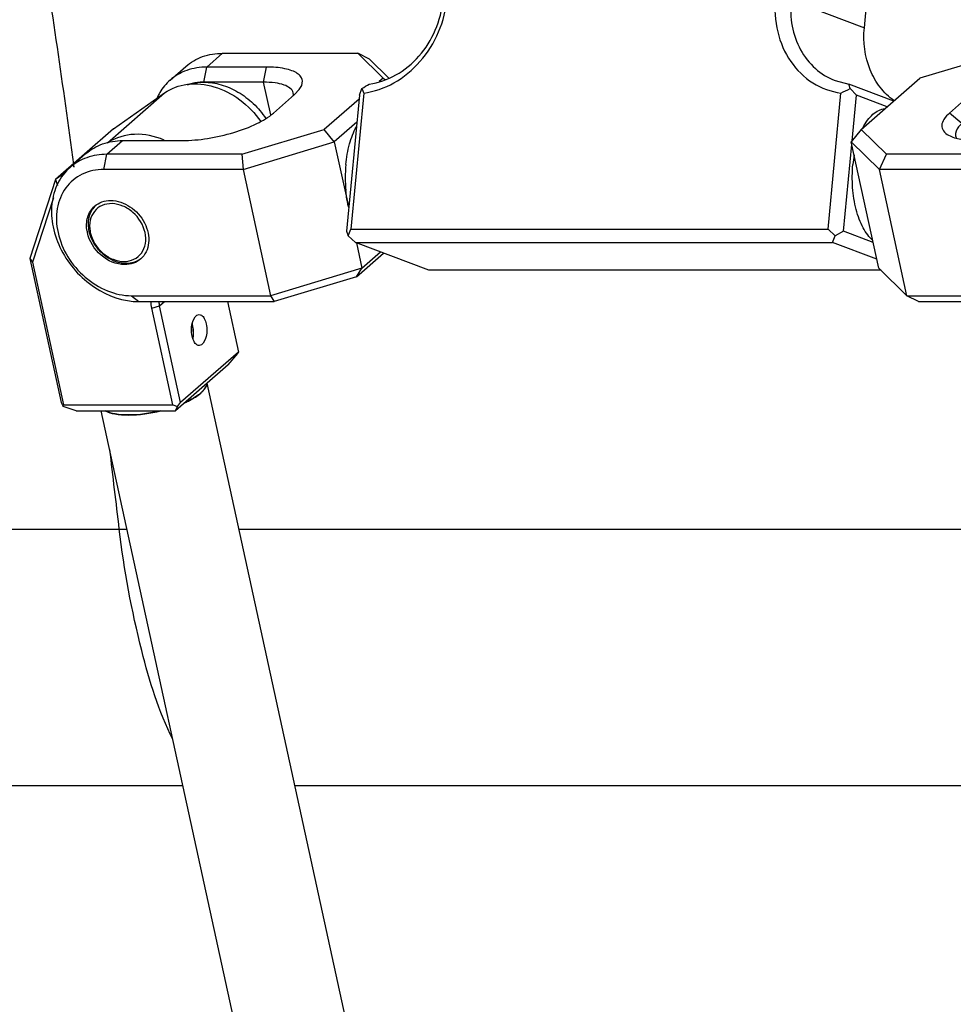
# Model space of a CAD drawing. Header units: millimetres. Extents: x 0 to 12710, y 0 to 5940.
# Tile 158 of 241: x 3306 to 3388, y 1587 to 1673. Entities that reach past the tile are written whole.
import ezdxf

# ---------------------------------------------------------------- set-up
doc = ezdxf.new("R2010")
doc.units = ezdxf.units.MM
doc.header["$LTSCALE"] = 231.275
for name, color, linetype in [('2ND_ARM_V2_PITCH_ABL478', 7, 'CONTINUOUS'), ('_0302_DELTA_BOTTOM_COVER-3T_PBL474', 7, 'CONTINUOUS'), ('A2200202_ABL480', 7, 'CONTINUOUS'), ('A2300201_ABL476', 7, 'CONTINUOUS'), ('M2200201_PBL481', 7, 'CONTINUOUS'), ('M2300101_PBL479', 7, 'CONTINUOUS'), ('M2300101_PBL503', 7, 'CONTINUOUS'), ('M2300201_PBL477', 7, 'CONTINUOUS'), ('M2300301_PBL516', 7, 'CONTINUOUS'), ('M2300602_PBL772', 7, 'CONTINUOUS'), ('WFM_0608_06_2_PBL773', 7, 'CONTINUOUS'), ('WFM_0608_06_2_PBL774', 7, 'CONTINUOUS'), ('WFM_0608_06_2_PBL791', 7, 'CONTINUOUS'), ('오른쪽_17_VBL450', 7, 'CONTINUOUS')]:
    doc.layers.add(name, color=color, linetype=linetype)

# ---------------------------------------------------------------- blocks, each defined once
blk = doc.blocks.new('_0302_DELTA_BOTTOM_COVER-3T_PBL474', base_point=(3335.724, 1665.411))
at = {"layer": '_0302_DELTA_BOTTOM_COVER-3T_PBL474', "color": 2}
for p, q in [((3311.07, 1660.325), (3311.042, 1660.542)), ((3311.096, 1660.315), (3311.067, 1660.532)), ((3279.897, 1628.77), (3315.701, 1628.77)), ((3325.455, 1628.77), (3408.365, 1628.77))]:
    blk.add_line(p, q, dxfattribs=at)
at = {"layer": '_0302_DELTA_BOTTOM_COVER-3T_PBL474', "color": 7}
for p, q in [((3320.58, 1606.411), (3305.476, 1606.411)), ((3409.592, 1606.411), (3330.334, 1606.411))]:
    blk.add_line(p, q, dxfattribs=at)
at = {"layer": '_0302_DELTA_BOTTOM_COVER-3T_PBL474', "color": 2}
blk.add_arc((895.194, 1346.378), 2436.254, 6.656252, 6.820293, dxfattribs=at)
blk.add_open_spline([(3311.067, 1660.532), (3310.146, 1667.358), (3309.173, 1674.177), (3308.073, 1680.976)], degree=3, dxfattribs=at)
blk.add_open_spline([(3319.694, 1610.457), (3318.457, 1612.892), (3316.611, 1618.998), (3315.442, 1625.207), (3315.026, 1628.77)], degree=3, knots=[0, 0, 0, 0, 0.432207, 1, 1, 1, 1], dxfattribs=at)
blk = doc.blocks.new('M2300201_PBL477', base_point=(3317.29, 1653.322))
at = {"layer": 'M2300201_PBL477', "color": 2}
for p, q in [((3314.003, 1662.434), (3318.967, 1666.767)), ((3318.531, 1648.212), (3318.966, 1648.592)), ((3317.869, 1648.012), (3318.531, 1648.212))]:
    blk.add_line(p, q, dxfattribs=at)
at = {"layer": 'M2300201_PBL477', "color": 7}
for p, q in [((3314.524, 1663.634), (3318.967, 1666.767)), ((3314.524, 1663.634), (3309.483, 1659.234)), ((3310.336, 1659.836), (3309.483, 1659.234)), ((3309.483, 1659.234), (3307.233, 1652.361)), ((3309.483, 1659.234), (3309.644, 1658.699)), ((3309.296, 1657.634), (3307.464, 1652.038)), ((3307.233, 1652.361), (3309.975, 1639.794)), ((3307.233, 1652.361), (3307.464, 1652.038)), ((3307.464, 1652.038), (3310.179, 1639.594)), ((3324.449, 1648.592), (3325.409, 1644.194)), ((3319.706, 1639.594), (3317.869, 1648.012)), ((3320.368, 1639.794), (3318.531, 1648.212)), ((3325.409, 1644.194), (3320.368, 1639.794)), ((3324.513, 1643.077), (3325.357, 1644.065)), ((3325.409, 1644.194), (3325.357, 1644.065)), ((3324.513, 1643.077), (3319.931, 1639.077)), ((3309.975, 1639.794), (3310.127, 1639.465)), ((3310.127, 1639.465), (3310.179, 1639.594)), ((3311.271, 1639.077), (3310.127, 1639.465)), ((3310.179, 1639.594), (3319.706, 1639.594)), ((3319.706, 1639.594), (3320.087, 1639.465)), ((3319.931, 1639.077), (3320.087, 1639.465)), ((3320.087, 1639.465), (3320.368, 1639.794)), ((3311.271, 1639.077), (3319.931, 1639.077))]:
    blk.add_line(p, q, dxfattribs=at)
for centre, radius, start, end in [((3320.946, 1648.742), 2.473, 183.40565, 192.37141), ((3317.405, 1645.787), 4.089, 12.30737, 12.95163), ((3319.122, 1645.776), 2.377, 354.69177, 357.99582)]:
    blk.add_arc(centre, radius, start, end, dxfattribs=at)
for points, knots in [([(3318.967, 1666.767), (3319.548, 1667.176), (3321.009, 1667.708), (3323.383, 1667.44), (3325.632, 1666.271), (3326.847, 1665.011), (3327.346, 1664.293)], [0, 0, 0, 0, 0.22213, 0.46381, 0.726683, 1, 1, 1, 1]), ([(3318.924, 1662.669), (3318.118, 1663.007), (3316.433, 1663.377), (3314.742, 1662.895), (3314.076, 1662.467)], [0, 0, 0, 0, 0.524486, 1, 1, 1, 1]), ([(3321.37, 1645.578), (3321.323, 1645.792), (3321.296, 1646.235), (3321.38, 1646.898), (3321.711, 1647.468), (3321.988, 1647.468)], [0, 0, 0, 0, 0.308917, 0.608143, 1, 1, 1, 1]), ([(3321.988, 1647.468), (3322.055, 1647.468), (3322.25, 1647.404), (3322.479, 1647.102), (3322.571, 1646.821), (3322.607, 1646.658)], [0, 0, 0, 0, 0.185668, 0.537051, 1, 1, 1, 1]), ([(3322.607, 1646.658), (3322.653, 1646.445), (3322.681, 1646.002), (3322.596, 1645.339), (3322.265, 1644.768), (3321.988, 1644.768)], [0, 0, 0, 0, 0.308917, 0.608143, 1, 1, 1, 1]), ([(3321.988, 1644.768), (3321.921, 1644.768), (3321.727, 1644.833), (3321.498, 1645.134), (3321.405, 1645.415), (3321.37, 1645.578)], [0, 0, 0, 0, 0.185668, 0.537051, 1, 1, 1, 1])]:
    blk.add_open_spline(points, degree=3, knots=knots, dxfattribs=at)
for points in [[(3317.869, 1648.012), (3317.827, 1648.203), (3317.803, 1648.399), (3317.801, 1648.595)], [(3321.498, 1645.693), (3321.509, 1646.016), (3321.469, 1646.342), (3321.4, 1646.658)], [(3321.456, 1645.34), (3321.472, 1645.411), (3321.482, 1645.483), (3321.489, 1645.556)]]:
    blk.add_open_spline(points, degree=3, dxfattribs=at)
blk = doc.blocks.new('M2300301_PBL516', base_point=(3354.553, 1476.004))
at = {"layer": 'M2300301_PBL516', "color": 7}
for p, q in [((3394.448, 1312.606), (3322.682, 1641.478)), ((3385.137, 1310.574), (3313.451, 1639.077))]:
    blk.add_line(p, q, dxfattribs=at)
for centre, radius, start, end in [((3316.993, 1645.709), 4.464, 10.70988, 11.77161), ((3319.726, 1645.7), 1.724, 350.49991, 351.16155), ((3321.062, 1641.987), 1.71, 321.15227, 322.98589), ((3321.044, 1642.013), 1.75, 320.7628, 322.54189)]:
    blk.add_arc(centre, radius, start, end, dxfattribs=at)
for points, knots in [([(3321.379, 1646.538), (3321.419, 1646.328), (3321.454, 1646.045), (3321.456, 1645.762), (3321.453, 1645.693)], [0, 0, 0, 0, 0.755599, 1, 1, 1, 1]), ([(3322.394, 1640.915), (3322.374, 1640.89), (3322.285, 1640.785), (3322.185, 1640.689), (3322.106, 1640.619)], [0, 0, 0, 0, 0.233242, 1, 1, 1, 1]), ([(3322.119, 1640.619), (3322.146, 1640.643), (3322.245, 1640.733), (3322.338, 1640.83), (3322.4, 1640.906)], [0, 0, 0, 0, 0.266427, 1, 1, 1, 1]), ([(3322.642, 1641.434), (3322.637, 1641.395), (3322.601, 1641.223), (3322.51, 1641.066), (3322.428, 1640.958)], [0, 0, 0, 0, 0.223259, 1, 1, 1, 1]), ([(3322.434, 1640.949), (3322.466, 1640.99), (3322.572, 1641.142), (3322.646, 1641.322), (3322.658, 1641.454)], [0, 0, 0, 0, 0.284129, 1, 1, 1, 1]), ([(3320.745, 1639.784), (3320.883, 1639.847), (3321.365, 1640.082), (3321.829, 1640.366), (3322.119, 1640.619)], [0, 0, 0, 0, 0.282449, 1, 1, 1, 1]), ([(3322.106, 1640.619), (3322.021, 1640.545), (3321.609, 1640.224), (3321.146, 1639.975), (3320.775, 1639.804)], [0, 0, 0, 0, 0.216706, 1, 1, 1, 1]), ([(3313.799, 1639.077), (3314.058, 1638.936), (3314.733, 1638.755), (3316.372, 1638.655), (3317.723, 1638.852), (3318.652, 1639.077)], [0, 0, 0, 0, 0.179375, 0.417564, 1, 1, 1, 1]), ([(3318.613, 1639.073), (3317.699, 1638.854), (3316.369, 1638.663), (3314.754, 1638.76), (3314.087, 1638.937), (3313.829, 1639.073)], [0, 0, 0, 0, 0.581416, 0.819658, 1, 1, 1, 1])]:
    blk.add_open_spline(points, degree=3, knots=knots, dxfattribs=at)
blk.add_open_spline([(3321.453, 1645.693), (3321.45, 1645.607), (3321.443, 1645.52), (3321.43, 1645.435)], degree=3, dxfattribs=at)
blk = doc.blocks.new('WFM_0608_06_2_PBL791', base_point=(3324.373, 1666.128))
at = {"layer": 'WFM_0608_06_2_PBL791', "color": 7}
for points, knots in [([(3320.96, 1667.477), (3321.073, 1667.516), (3321.539, 1667.652), (3322.028, 1667.707), (3322.395, 1667.707)], [0, 0, 0, 0, 0.244926, 1, 1, 1, 1]), ([(3322.395, 1667.707), (3322.899, 1667.707), (3323.943, 1667.545), (3325.418, 1666.895), (3326.747, 1665.885), (3327.475, 1665.019), (3327.786, 1664.549)], [0, 0, 0, 0, 0.233517, 0.481327, 0.739097, 1, 1, 1, 1])]:
    blk.add_open_spline(points, degree=3, knots=knots, dxfattribs=at)
blk = doc.blocks.new('A2300201_ABL476', base_point=(3357.51, 1478.94))
at = {"layer": 'M2300201_PBL477'}
blk.add_blockref('M2300201_PBL477', (3317.29, 1653.322), dxfattribs=at)
at = {"layer": 'M2300301_PBL516'}
blk.add_blockref('M2300301_PBL516', (3354.553, 1476.004), dxfattribs=at)
at = {"layer": 'WFM_0608_06_2_PBL791'}
blk.add_blockref('WFM_0608_06_2_PBL791', (3324.373, 1666.128), dxfattribs=at)
blk = doc.blocks.new('M2300101_PBL479', base_point=(3323.809, 1659.408))
at = {"layer": 'M2300101_PBL479', "color": 2}
for p, q in [((3322.653, 1669.023), (3324.028, 1670.223)), ((3322.395, 1667.707), (3322.653, 1669.023)), ((3327.591, 1667.707), (3327.849, 1669.023)), ((3328.215, 1664.85), (3327.591, 1667.707)), ((3313.946, 1661.423), (3315.321, 1662.623)), ((3313.688, 1660.107), (3313.946, 1661.423)), ((3316.088, 1649.109), (3316.746, 1648.592))]:
    blk.add_line(p, q, dxfattribs=at)
at = {"layer": 'M2300101_PBL479', "color": 7}
for p, q in [((3324.028, 1670.223), (3335.794, 1670.223)), ((3338.001, 1668.058), (3335.794, 1670.223)), ((3336.811, 1669.707), (3335.794, 1670.223)), ((3338.494, 1668.056), (3336.811, 1669.707)), ((3319.45, 1667.881), (3320.825, 1669.081)), ((3327.849, 1669.023), (3322.653, 1669.023)), ((3327.591, 1667.707), (3322.395, 1667.707)), ((3338.001, 1668.058), (3337.666, 1667.764)), ((3338.001, 1668.058), (3338.226, 1667.923)), ((3328.463, 1665.023), (3330.296, 1666.623)), ((3330.296, 1666.623), (3330.711, 1667.062)), ((3335.914, 1666.236), (3332.882, 1663.589)), ((3335.723, 1664.222), (3333.758, 1662.507)), ((3325.712, 1661.423), (3332.882, 1663.589)), ((3333.758, 1662.507), (3332.882, 1663.589)), ((3315.321, 1662.623), (3320.517, 1662.623)), ((3325.812, 1660.107), (3333.758, 1662.507)), ((3333.758, 1662.507), (3335.014, 1656.754)), ((3310.743, 1660.281), (3312.118, 1661.481)), ((3325.712, 1661.423), (3313.946, 1661.423)), ((3325.712, 1661.423), (3325.812, 1660.107)), ((3325.812, 1660.107), (3313.688, 1660.107)), ((3325.812, 1660.107), (3328.212, 1649.109)), ((3335.677, 1653.712), (3336.158, 1651.509)), ((3336.158, 1651.509), (3337.771, 1652.917)), ((3335.682, 1650.758), (3338.039, 1652.815)), ((3336.158, 1651.509), (3328.212, 1649.109)), ((3335.682, 1650.758), (3336.158, 1651.509)), ((3335.682, 1650.758), (3328.512, 1648.592)), ((3316.088, 1649.109), (3328.212, 1649.109)), ((3316.746, 1648.592), (3328.512, 1648.592)), ((3328.212, 1649.109), (3328.512, 1648.592))]:
    blk.add_line(p, q, dxfattribs=at)
blk.add_arc((3315.292, 1655.272), 3.117, 190.23896, 192.31311, dxfattribs=at)
for points, knots in [([(3320.825, 1669.081), (3321.249, 1669.451), (3322.274, 1670.043), (3323.438, 1670.223), (3324.028, 1670.223)], [0, 0, 0, 0, 0.488218, 1, 1, 1, 1]), ([(3322.653, 1669.023), (3322.064, 1669.023), (3320.899, 1668.843), (3319.874, 1668.251), (3319.45, 1667.881)], [0, 0, 0, 0, 0.511782, 1, 1, 1, 1]), ([(3330.711, 1667.062), (3330.874, 1667.281), (3331.067, 1667.694), (3330.853, 1668.212), (3330.519, 1668.507), (3330.037, 1668.737), (3329.141, 1668.976), (3328.386, 1669.023), (3327.849, 1669.023)], [0, 0, 0, 0, 0.187018, 0.270122, 0.36656, 0.48628, 0.632607, 1, 1, 1, 1]), ([(3319.45, 1667.881), (3319.097, 1667.573), (3318.688, 1667.079), (3318.394, 1666.524), (3318.326, 1666.379)], [0, 0, 0, 0, 0.745879, 1, 1, 1, 1]), ([(3322.395, 1667.707), (3322.287, 1667.707), (3321.864, 1667.693), (3321.443, 1667.621), (3321.14, 1667.534)], [0, 0, 0, 0, 0.254994, 1, 1, 1, 1]), ([(3330.185, 1666.773), (3330.111, 1667.112), (3329.456, 1667.498), (3328.547, 1667.669), (3327.928, 1667.707), (3327.591, 1667.707)], [0, 0, 0, 0, 0.362994, 0.648563, 1, 1, 1, 1]), ([(3320.517, 1662.623), (3321.252, 1662.623), (3322.768, 1662.764), (3324.955, 1663.261), (3326.9, 1663.988), (3328.032, 1664.647), (3328.463, 1665.023)], [0, 0, 0, 0, 0.261829, 0.539641, 0.796447, 1, 1, 1, 1]), ([(3312.118, 1661.481), (3312.542, 1661.851), (3313.567, 1662.443), (3314.731, 1662.623), (3315.321, 1662.623)], [0, 0, 0, 0, 0.488218, 1, 1, 1, 1]), ([(3313.946, 1661.423), (3313.357, 1661.423), (3312.193, 1661.243), (3311.167, 1660.651), (3310.743, 1660.281)], [0, 0, 0, 0, 0.511782, 1, 1, 1, 1]), ([(3310.743, 1660.281), (3310.3, 1659.894), (3309.546, 1658.902), (3309.047, 1657.055), (3309.178, 1655.033), (3310.156, 1652.347), (3312.576, 1649.6), (3315.393, 1648.592), (3316.746, 1648.592)], [0, 0, 0, 0, 0.109234, 0.224153, 0.347689, 0.479207, 0.749022, 1, 1, 1, 1]), ([(3313.688, 1660.107), (3313.04, 1660.107), (3311.746, 1659.847), (3310.218, 1658.57), (3309.474, 1656.673), (3309.579, 1654.523), (3310.456, 1652.42), (3311.969, 1650.642), (3313.905, 1649.43), (3315.381, 1649.109), (3316.088, 1649.109)], [0, 0, 0, 0, 0.115288, 0.22555, 0.34009, 0.465018, 0.599797, 0.738704, 0.874103, 1, 1, 1, 1]), ([(3312.882, 1656.905), (3313.067, 1657.067), (3313.514, 1657.325), (3314.021, 1657.403), (3314.278, 1657.403)], [0, 0, 0, 0, 0.488289, 1, 1, 1, 1]), ([(3314.278, 1657.403), (3314.868, 1657.403), (3316.095, 1656.964), (3317.15, 1655.767), (3317.576, 1654.597), (3317.633, 1653.715), (3317.415, 1652.911), (3317.087, 1652.479), (3316.894, 1652.31)], [0, 0, 0, 0, 0.250982, 0.520796, 0.652314, 0.77585, 0.89077, 1, 1, 1, 1]), ([(3312.225, 1654.718), (3312.151, 1655.124), (3312.162, 1655.945), (3312.599, 1656.658), (3312.882, 1656.905)], [0, 0, 0, 0, 0.523098, 1, 1, 1, 1]), ([(3315.498, 1651.812), (3314.763, 1651.812), (3313.258, 1652.479), (3312.411, 1653.854), (3312.247, 1654.608)], [0, 0, 0, 0, 0.48773, 1, 1, 1, 1]), ([(3316.894, 1652.31), (3316.709, 1652.149), (3316.262, 1651.891), (3315.755, 1651.812), (3315.498, 1651.812)], [0, 0, 0, 0, 0.488289, 1, 1, 1, 1])]:
    blk.add_open_spline(points, degree=3, knots=knots, dxfattribs=at)
blk.add_open_spline([(3330.183, 1666.495), (3330.202, 1666.585), (3330.205, 1666.682), (3330.185, 1666.773)], degree=3, dxfattribs=at)
blk = doc.blocks.new('M2300101_PBL503', base_point=(3395.058, 1659.408))
at = {"layer": 'M2300101_PBL503', "color": 7}
for p, q in [((3391.937, 1670.223), (3384.767, 1668.058)), ((3391.937, 1670.223), (3403.702, 1670.223)), ((3402.328, 1669.023), (3397.131, 1669.023)), ((3379.647, 1663.589), (3384.767, 1668.058)), ((3402.069, 1667.707), (3396.873, 1667.707)), ((3389.186, 1666.623), (3387.353, 1665.023)), ((3390.252, 1665.707), (3388.419, 1664.107)), ((3390.536, 1664.658), (3390.481, 1664.656)), ((3379.647, 1663.589), (3378.792, 1662.507)), ((3379.647, 1663.589), (3381.855, 1661.423)), ((3381.192, 1651.509), (3378.792, 1662.507)), ((3378.792, 1662.507), (3381.238, 1660.107)), ((3389.799, 1662.623), (3394.995, 1662.623)), ((3381.238, 1660.107), (3381.855, 1661.423)), ((3393.621, 1661.423), (3381.855, 1661.423)), ((3383.638, 1649.109), (3381.238, 1660.107)), ((3393.362, 1660.107), (3381.238, 1660.107)), ((3383.638, 1649.109), (3381.192, 1651.509)), ((3400.999, 1650.934), (3399.624, 1649.734)), ((3384.655, 1648.592), (3383.638, 1649.109)), ((3383.638, 1649.109), (3395.762, 1649.109)), ((3384.655, 1648.592), (3396.421, 1648.592))]:
    blk.add_line(p, q, dxfattribs=at)
at = {"layer": 'M2300101_PBL503', "color": 2}
for p, q in [((3403.702, 1670.223), (3402.328, 1669.023)), ((3396.873, 1667.707), (3397.131, 1669.023)), ((3402.069, 1667.707), (3402.328, 1669.023)), ((3396.873, 1667.707), (3397.323, 1665.645)), ((3390.252, 1665.707), (3389.186, 1666.623)), ((3388.419, 1664.107), (3387.353, 1665.023)), ((3390.252, 1665.707), (3390.481, 1664.657)), ((3388.648, 1663.057), (3388.419, 1664.107)), ((3394.995, 1662.623), (3393.621, 1661.423)), ((3393.362, 1660.107), (3393.621, 1661.423)), ((3395.762, 1649.109), (3396.421, 1648.592))]:
    blk.add_line(p, q, dxfattribs=at)
at = {"layer": 'M2300101_PBL503', "color": 7}
for centre, radius, start, end in [((3393.87, 1655.371), 2.022, 110.36233, 115.22473), ((3394.967, 1655.272), 3.117, 190.23896, 192.31311)]:
    blk.add_arc(centre, radius, start, end, dxfattribs=at)
for points, knots in [([(3403.702, 1670.223), (3405.694, 1670.223), (3409.684, 1668.158), (3411.424, 1664.047), (3411.315, 1662.033)], [0, 0, 0, 0, 0.496863, 1, 1, 1, 1]), ([(3397.131, 1669.023), (3396.396, 1669.023), (3394.881, 1668.883), (3392.693, 1668.386), (3390.749, 1667.658), (3389.616, 1666.999), (3389.186, 1666.623)], [0, 0, 0, 0, 0.261829, 0.539641, 0.796447, 1, 1, 1, 1]), ([(3409.313, 1664.065), (3408.697, 1665.471), (3406.739, 1667.898), (3403.762, 1669.023), (3402.328, 1669.023)], [0, 0, 0, 0, 0.517073, 1, 1, 1, 1]), ([(3396.873, 1667.707), (3396.261, 1667.707), (3394.998, 1667.589), (3393.175, 1667.175), (3391.555, 1666.569), (3390.611, 1666.02), (3390.252, 1665.707)], [0, 0, 0, 0, 0.261829, 0.539641, 0.796447, 1, 1, 1, 1]), ([(3406.725, 1665.487), (3406.107, 1666.158), (3404.677, 1667.25), (3402.913, 1667.707), (3402.069, 1667.707)], [0, 0, 0, 0, 0.519317, 1, 1, 1, 1]), ([(3387.353, 1665.023), (3387.165, 1664.859), (3386.86, 1664.545), (3386.607, 1663.965), (3386.782, 1663.4), (3387.091, 1663.18), (3387.265, 1663.085)], [0, 0, 0, 0, 0.312947, 0.546989, 0.751349, 1, 1, 1, 1]), ([(3388.419, 1664.107), (3388.32, 1664.02), (3388.031, 1663.744), (3387.805, 1663.312), (3387.864, 1663.041)], [0, 0, 0, 0, 0.321261, 1, 1, 1, 1]), ([(3390.481, 1664.657), (3390.119, 1664.642), (3389.547, 1664.347), (3389.002, 1663.706), (3388.76, 1663.288), (3388.648, 1663.057)], [0, 0, 0, 0, 0.430247, 0.695564, 1, 1, 1, 1]), ([(3393.528, 1662.637), (3393.169, 1663.231), (3392.426, 1663.962), (3391.322, 1664.528), (3390.78, 1664.657), (3390.536, 1664.657)], [0, 0, 0, 0, 0.560166, 0.803167, 1, 1, 1, 1]), ([(3387.265, 1663.085), (3387.59, 1662.906), (3388.442, 1662.677), (3389.306, 1662.623), (3389.799, 1662.623)], [0, 0, 0, 0, 0.429204, 1, 1, 1, 1]), ([(3394.995, 1662.623), (3395.087, 1662.623), (3395.459, 1662.614), (3395.83, 1662.57), (3396.105, 1662.519)], [0, 0, 0, 0, 0.245812, 1, 1, 1, 1]), ([(3396.105, 1662.519), (3397.381, 1662.283), (3399.857, 1661.015), (3401.901, 1658.273), (3402.632, 1655.737), (3402.647, 1653.878), (3402.119, 1652.198), (3401.41, 1651.294), (3400.999, 1650.934)], [0, 0, 0, 0, 0.258032, 0.526828, 0.656104, 0.777599, 0.891282, 1, 1, 1, 1]), ([(3399.624, 1649.734), (3400.067, 1650.121), (3400.821, 1651.114), (3401.32, 1652.96), (3401.19, 1654.982), (3400.211, 1657.669), (3397.791, 1660.416), (3394.974, 1661.423), (3393.621, 1661.423)], [0, 0, 0, 0, 0.109234, 0.224153, 0.347689, 0.479207, 0.749022, 1, 1, 1, 1]), ([(3396.221, 1659.315), (3395.994, 1659.442), (3395.101, 1659.88), (3394.097, 1660.107), (3393.362, 1660.107)], [0, 0, 0, 0, 0.261419, 1, 1, 1, 1]), ([(3395.762, 1649.109), (3396.303, 1649.109), (3397.373, 1649.286), (3398.741, 1650.153), (3399.645, 1651.509), (3399.987, 1653.173), (3399.761, 1654.96), (3398.765, 1657.272), (3397.332, 1658.692), (3396.221, 1659.315)], [0, 0, 0, 0, 0.11691, 0.228404, 0.340813, 0.459928, 0.588229, 0.72434, 1, 1, 1, 1]), ([(3393.952, 1657.403), (3393.884, 1657.403), (3393.617, 1657.392), (3393.352, 1657.335), (3393.166, 1657.266)], [0, 0, 0, 0, 0.256097, 1, 1, 1, 1]), ([(3396.919, 1652.714), (3397.187, 1653.126), (3397.416, 1654.236), (3396.828, 1655.819), (3395.611, 1657.037), (3394.489, 1657.403), (3393.952, 1657.403)], [0, 0, 0, 0, 0.227204, 0.48442, 0.752047, 1, 1, 1, 1]), ([(3392.557, 1656.905), (3392.274, 1656.658), (3391.836, 1655.945), (3391.826, 1655.124), (3391.899, 1654.718)], [0, 0, 0, 0, 0.476902, 1, 1, 1, 1]), ([(3391.921, 1654.608), (3392.086, 1653.854), (3392.933, 1652.479), (3394.438, 1651.812), (3395.172, 1651.812)], [0, 0, 0, 0, 0.51227, 1, 1, 1, 1]), ([(3395.172, 1651.812), (3395.429, 1651.812), (3395.937, 1651.891), (3396.383, 1652.149), (3396.568, 1652.31)], [0, 0, 0, 0, 0.511711, 1, 1, 1, 1]), ([(3396.421, 1648.592), (3397.01, 1648.592), (3398.175, 1648.772), (3399.2, 1649.364), (3399.624, 1649.734)], [0, 0, 0, 0, 0.511782, 1, 1, 1, 1])]:
    blk.add_open_spline(points, degree=3, knots=knots, dxfattribs=at)
for points in [[(3387.864, 1663.041), (3387.88, 1662.969), (3387.909, 1662.899), (3387.949, 1662.837)], [(3388.513, 1662.719), (3388.551, 1662.834), (3388.595, 1662.947), (3388.648, 1663.056)], [(3393.008, 1657.2), (3392.846, 1657.123), (3392.692, 1657.024), (3392.557, 1656.905)], [(3396.568, 1652.31), (3396.703, 1652.427), (3396.821, 1652.565), (3396.919, 1652.714)]]:
    blk.add_open_spline(points, degree=3, dxfattribs=at)
blk = doc.blocks.new('M2300602_PBL772', base_point=(3314.823, 1654.53))
at = {"layer": 'M2300602_PBL772', "color": 7}
blk.add_arc((3315.224, 1655.201), 2.781, 189.64882, 192.31355, dxfattribs=at)
for points, knots in [([(3317.27, 1654.608), (3317.124, 1655.277), (3316.532, 1656.225), (3315.382, 1656.959), (3314.429, 1657.19), (3313.518, 1657.037), (3312.803, 1656.494), (3312.427, 1655.662), (3312.429, 1655.044), (3312.482, 1654.735)], [0, 0, 0, 0, 0.271319, 0.407546, 0.534555, 0.650949, 0.761733, 0.875856, 1, 1, 1, 1]), ([(3312.891, 1656.902), (3312.639, 1656.637), (3312.273, 1655.915), (3312.299, 1655.12), (3312.384, 1654.728)], [0, 0, 0, 0, 0.476345, 1, 1, 1, 1]), ([(3312.384, 1654.728), (3312.494, 1654.224), (3312.965, 1653.256), (3314.143, 1652.232), (3315.573, 1651.798), (3316.522, 1652.058), (3316.875, 1652.307)], [0, 0, 0, 0, 0.263699, 0.531472, 0.779147, 1, 1, 1, 1]), ([(3312.507, 1654.608), (3312.655, 1653.928), (3313.263, 1652.965), (3314.438, 1652.236), (3315.408, 1652.022), (3316.327, 1652.206), (3317.029, 1652.792), (3317.37, 1653.66), (3317.338, 1654.293), (3317.27, 1654.608)], [0, 0, 0, 0, 0.271159, 0.407043, 0.533366, 0.649046, 0.759702, 0.874622, 1, 1, 1, 1])]:
    blk.add_open_spline(points, degree=3, knots=knots, dxfattribs=at)
blk = doc.blocks.new('2ND_ARM_V2_PITCH_ABL478', base_point=(3360.224, 1659.219))
at = {"layer": 'M2300101_PBL479'}
blk.add_blockref('M2300101_PBL479', (3323.809, 1659.408), dxfattribs=at)
at = {"layer": 'M2300101_PBL503'}
blk.add_blockref('M2300101_PBL503', (3395.058, 1659.408), dxfattribs=at)
at = {"layer": 'M2300602_PBL772'}
blk.add_blockref('M2300602_PBL772', (3314.823, 1654.53), dxfattribs=at)
blk = doc.blocks.new('M2200201_PBL481', base_point=(3358.669, 1678.319))
at = {"layer": 'M2200201_PBL481', "color": 7}
for p, q in [((3365.86, 1704.488), (3372.246, 1702.061)), ((3343.229, 1674.866), (3344.489, 1688.129)), ((3343.604, 1675.053), (3344.864, 1688.316)), ((3373.443, 1688.316), (3372.183, 1675.053)), ((3374.8, 1688.129), (3373.54, 1674.866)), ((3379.926, 1672.44), (3381.186, 1685.702)), ((3377.371, 1667.855), (3378.576, 1667.549)), ((3382.483, 1666.064), (3378.576, 1667.549)), ((3335.946, 1666.573), (3334.821, 1654.726)), ((3336.321, 1666.76), (3335.196, 1654.913)), ((3335.946, 1666.573), (3336.162, 1667.153)), ((3376.765, 1654.913), (3377.89, 1666.76)), ((3378.686, 1667.153), (3379.248, 1666.573)), ((3378.871, 1662.607), (3379.248, 1666.573)), ((3381.908, 1665.562), (3379.248, 1666.573)), ((3378.122, 1654.726), (3378.84, 1662.284)), ((3334.821, 1654.726), (3334.962, 1654.328)), ((3334.962, 1654.328), (3335.196, 1654.913)), ((3335.196, 1654.913), (3376.765, 1654.913)), ((3377.397, 1654.328), (3376.765, 1654.913)), ((3378.122, 1654.726), (3377.397, 1654.328)), ((3380.703, 1653.746), (3378.122, 1654.726)), ((3335.594, 1653.744), (3334.962, 1654.328)), ((3341.979, 1651.318), (3335.594, 1653.744)), ((3335.594, 1653.744), (3377.163, 1653.744)), ((3377.163, 1653.744), (3377.397, 1654.328)), ((3381.024, 1652.277), (3377.163, 1653.744)), ((3381.386, 1651.318), (3341.979, 1651.318))]:
    blk.add_line(p, q, dxfattribs=at)
at = {"layer": 'M2200201_PBL481', "color": 2}
for p, q in [((3344.489, 1688.129), (3344.864, 1688.316)), ((3374.8, 1688.129), (3373.443, 1688.316)), ((3374.8, 1688.129), (3378.361, 1686.776)), ((3379.589, 1686.309), (3381.186, 1685.702)), ((3343.229, 1674.866), (3343.604, 1675.053)), ((3373.54, 1674.866), (3372.183, 1675.053)), ((3373.54, 1674.866), (3379.926, 1672.44))]:
    blk.add_line(p, q, dxfattribs=at)
at = {"layer": 'M2200201_PBL481', "color": 7}
for centre, radius, start, end in [((3380.831, 1686.542), 2.481, 174.60192, 183.64045), ((3380.749, 1686.536), 2.399, 183.61776, 186.76696), ((3311.938, 1707.137), 46.749, 301.20923, 302.13307), ((3365.461, 1663.703), 13.668, 14.62219, 16.34382), ((3347.996, 1671.726), 12.687, 201.12415, 203.04049), ((3364.946, 1693.947), 30.111, 295.46033, 297.14873)]:
    blk.add_arc(centre, radius, start, end, dxfattribs=at)
for points, knots in [([(3344.489, 1688.129), (3344.746, 1690.836), (3345.99, 1694.869), (3349.046, 1699.351), (3351.924, 1702.118), (3355.234, 1704.124), (3358.802, 1705.254), (3362.431, 1705.435), (3364.768, 1704.903), (3365.86, 1704.488)], [0, 0, 0, 0, 0.264701, 0.396711, 0.525609, 0.650206, 0.770175, 0.886219, 1, 1, 1, 1]), ([(3344.864, 1688.316), (3345.066, 1690.448), (3346.21, 1694.655), (3349.804, 1699.961), (3354.824, 1703.6), (3360.609, 1704.959), (3366.262, 1703.682), (3370.747, 1699.946), (3373.348, 1694.499), (3373.639, 1690.381), (3373.443, 1688.316)], [0, 0, 0, 0, 0.134605, 0.26807, 0.395563, 0.515385, 0.630416, 0.746772, 0.869641, 1, 1, 1, 1]), ([(3365.86, 1704.488), (3367.321, 1703.933), (3370.101, 1702.227), (3373.141, 1698.3), (3374.83, 1693.418), (3374.968, 1689.896), (3374.8, 1688.129)], [0, 0, 0, 0, 0.23494, 0.477825, 0.733037, 1, 1, 1, 1]), ([(3381.186, 1685.702), (3381.354, 1687.469), (3381.216, 1690.992), (3379.526, 1695.873), (3376.487, 1699.801), (3373.706, 1701.507), (3372.246, 1702.061)], [0, 0, 0, 0, 0.266963, 0.522175, 0.76506, 1, 1, 1, 1]), ([(3378.361, 1686.776), (3378.374, 1686.911), (3378.416, 1687.163), (3378.536, 1687.488), (3378.702, 1687.723), (3378.866, 1687.792), (3378.938, 1687.792)], [0, 0, 0, 0, 0.326686, 0.607472, 0.827219, 1, 1, 1, 1]), ([(3378.938, 1687.792), (3379.162, 1687.792), (3379.459, 1687.383), (3379.592, 1686.85), (3379.607, 1686.49), (3379.589, 1686.309)], [0, 0, 0, 0, 0.389837, 0.683277, 1, 1, 1, 1]), ([(3379.589, 1686.309), (3379.576, 1686.173), (3379.517, 1685.795), (3379.248, 1685.292), (3378.975, 1685.292)], [0, 0, 0, 0, 0.333985, 1, 1, 1, 1]), ([(3378.975, 1685.292), (3378.903, 1685.292), (3378.689, 1685.378), (3378.467, 1685.741), (3378.39, 1686.066), (3378.367, 1686.253)], [0, 0, 0, 0, 0.17839, 0.532149, 1, 1, 1, 1]), ([(3336.321, 1666.76), (3337.237, 1666.882), (3339.084, 1667.529), (3341.365, 1669.431), (3342.988, 1672.027), (3343.508, 1674.036), (3343.604, 1675.053)], [0, 0, 0, 0, 0.234581, 0.482866, 0.740782, 1, 1, 1, 1]), ([(3336.803, 1667.549), (3337.611, 1667.656), (3339.241, 1668.227), (3341.254, 1669.905), (3342.686, 1672.196), (3343.144, 1673.969), (3343.229, 1674.866)], [0, 0, 0, 0, 0.234581, 0.482865, 0.740781, 1, 1, 1, 1]), ([(3372.183, 1675.053), (3372.089, 1674.066), (3372.205, 1672.099), (3373.335, 1669.447), (3375.311, 1667.498), (3377.027, 1666.878), (3377.89, 1666.76)], [0, 0, 0, 0, 0.268519, 0.522951, 0.764084, 1, 1, 1, 1]), ([(3373.54, 1674.866), (3373.468, 1674.109), (3373.527, 1672.599), (3374.251, 1670.507), (3375.554, 1668.824), (3376.746, 1668.093), (3377.371, 1667.855)], [0, 0, 0, 0, 0.266969, 0.522172, 0.765059, 1, 1, 1, 1]), ([(3382.517, 1666.094), (3382.06, 1666.421), (3381.225, 1667.236), (3380.043, 1669.322), (3379.81, 1671.216), (3379.926, 1672.44)], [0, 0, 0, 0, 0.236757, 0.482429, 1, 1, 1, 1])]:
    blk.add_open_spline(points, degree=3, knots=knots, dxfattribs=at)
at = {"layer": 'M2200201_PBL481', "color": 134}
blk.add_open_spline([(3379.712, 1686.262), (3379.723, 1686.375), (3379.73, 1686.61), (3379.689, 1686.984), (3379.602, 1687.318), (3379.476, 1687.607), (3379.323, 1687.833), (3379.145, 1687.988), (3378.966, 1688.055), (3378.786, 1688.031), (3378.626, 1687.922), (3378.485, 1687.735), (3378.369, 1687.48), (3378.281, 1687.159), (3378.249, 1686.935), (3378.239, 1686.822)], degree=3, dxfattribs=at)
blk.add_open_spline([(3379.712, 1686.262), (3379.709, 1686.239), (3379.702, 1686.192), (3379.693, 1686.134), (3379.686, 1686.087), (3379.681, 1686.052), (3379.677, 1686.022), (3379.674, 1686.002), (3379.672, 1685.99), (3379.671, 1685.981), (3379.669, 1685.973), (3379.666, 1685.963), (3379.661, 1685.944), (3379.654, 1685.917), (3379.646, 1685.884), (3379.637, 1685.852), (3379.629, 1685.819), (3379.62, 1685.787), (3379.613, 1685.76), (3379.608, 1685.741), (3379.605, 1685.73), (3379.603, 1685.722), (3379.6, 1685.715), (3379.597, 1685.705), (3379.59, 1685.689), (3379.58, 1685.665), (3379.569, 1685.636), (3379.557, 1685.608), (3379.546, 1685.579), (3379.534, 1685.551), (3379.525, 1685.527), (3379.518, 1685.51), (3379.514, 1685.501), (3379.512, 1685.493), (3379.508, 1685.488), (3379.503, 1685.48), (3379.495, 1685.466), (3379.483, 1685.446), (3379.469, 1685.422), (3379.454, 1685.398), (3379.44, 1685.374), (3379.428, 1685.354), (3379.419, 1685.338), (3379.412, 1685.326), (3379.406, 1685.316), (3379.402, 1685.309), (3379.399, 1685.305), (3379.397, 1685.302), (3379.395, 1685.3), (3379.393, 1685.297), (3379.388, 1685.292), (3379.381, 1685.285), (3379.373, 1685.276), (3379.363, 1685.264), (3379.349, 1685.25), (3379.333, 1685.232), (3379.317, 1685.215), (3379.304, 1685.2), (3379.293, 1685.188), (3379.285, 1685.18), (3379.278, 1685.172), (3379.274, 1685.167), (3379.271, 1685.164), (3379.269, 1685.162), (3379.267, 1685.161), (3379.264, 1685.159), (3379.259, 1685.156), (3379.251, 1685.151), (3379.243, 1685.146), (3379.231, 1685.138), (3379.217, 1685.129), (3379.199, 1685.118), (3379.182, 1685.107), (3379.167, 1685.098), (3379.155, 1685.091), (3379.147, 1685.085), (3379.139, 1685.081), (3379.134, 1685.077), (3379.131, 1685.076), (3379.129, 1685.074), (3379.127, 1685.074), (3379.124, 1685.073), (3379.119, 1685.072), (3379.111, 1685.07), (3379.102, 1685.068), (3379.09, 1685.066), (3379.075, 1685.062), (3379.056, 1685.058), (3379.038, 1685.054), (3379.023, 1685.051), (3379.011, 1685.048), (3379.002, 1685.046), (3378.994, 1685.045), (3378.989, 1685.044), (3378.986, 1685.043), (3378.984, 1685.042), (3378.981, 1685.043), (3378.978, 1685.043), (3378.973, 1685.044), (3378.965, 1685.046), (3378.956, 1685.047), (3378.944, 1685.05), (3378.928, 1685.052), (3378.91, 1685.056), (3378.891, 1685.059), (3378.876, 1685.062), (3378.863, 1685.064), (3378.854, 1685.065), (3378.846, 1685.067), (3378.841, 1685.068), (3378.838, 1685.068), (3378.835, 1685.068), (3378.833, 1685.07), (3378.83, 1685.072), (3378.825, 1685.075), (3378.818, 1685.079), (3378.809, 1685.084), (3378.797, 1685.091), (3378.783, 1685.1), (3378.765, 1685.11), (3378.748, 1685.12), (3378.733, 1685.129), (3378.721, 1685.136), (3378.712, 1685.141), (3378.705, 1685.145), (3378.7, 1685.148), (3378.697, 1685.15), (3378.695, 1685.151), (3378.693, 1685.153), (3378.69, 1685.156), (3378.685, 1685.161), (3378.679, 1685.168), (3378.671, 1685.177), (3378.66, 1685.188), (3378.646, 1685.202), (3378.63, 1685.219), (3378.614, 1685.236), (3378.6, 1685.25), (3378.589, 1685.261), (3378.581, 1685.27), (3378.575, 1685.277), (3378.569, 1685.282), (3378.565, 1685.286), (3378.562, 1685.292), (3378.557, 1685.3), (3378.551, 1685.31), (3378.544, 1685.321), (3378.534, 1685.336), (3378.522, 1685.355), (3378.508, 1685.378), (3378.494, 1685.401), (3378.482, 1685.42), (3378.472, 1685.436), (3378.465, 1685.447), (3378.459, 1685.456), (3378.455, 1685.464), (3378.451, 1685.469), (3378.448, 1685.477), (3378.444, 1685.486), (3378.439, 1685.498), (3378.433, 1685.513), (3378.425, 1685.532), (3378.415, 1685.556), (3378.403, 1685.584), (3378.391, 1685.613), (3378.379, 1685.641), (3378.369, 1685.665), (3378.362, 1685.682), (3378.358, 1685.691), (3378.355, 1685.698), (3378.353, 1685.706), (3378.35, 1685.717), (3378.345, 1685.736), (3378.338, 1685.763), (3378.329, 1685.795), (3378.32, 1685.827), (3378.311, 1685.859), (3378.303, 1685.891), (3378.295, 1685.918), (3378.29, 1685.936), (3378.287, 1685.947), (3378.285, 1685.955), (3378.284, 1685.964), (3378.282, 1685.976), (3378.279, 1685.996), (3378.274, 1686.025), (3378.269, 1686.06), (3378.261, 1686.107), (3378.254, 1686.153), (3378.248, 1686.194), (3378.244, 1686.214), (3378.243, 1686.226), (3378.241, 1686.234), (3378.241, 1686.244), (3378.24, 1686.256), (3378.239, 1686.277), (3378.237, 1686.319), (3378.233, 1686.38), (3378.23, 1686.441), (3378.228, 1686.483), (3378.226, 1686.504), (3378.226, 1686.516), (3378.225, 1686.525), (3378.226, 1686.535), (3378.226, 1686.547), (3378.227, 1686.569), (3378.229, 1686.6), (3378.23, 1686.637), (3378.232, 1686.686), (3378.235, 1686.748), (3378.237, 1686.798), (3378.239, 1686.822)], degree=3, knots=[0, 0, 0, 0, 0.015625, 0.03125, 0.039062, 0.046875, 0.054688, 0.058594, 0.060547, 0.0625, 0.064453, 0.066406, 0.070312, 0.078125, 0.085938, 0.09375, 0.101562, 0.109375, 0.117188, 0.121094, 0.123047, 0.125, 0.126953, 0.128906, 0.132812, 0.140625, 0.148438, 0.15625, 0.164062, 0.171875, 0.179688, 0.183594, 0.185547, 0.1875, 0.189453, 0.191406, 0.195312, 0.203125, 0.210938, 0.21875, 0.226562, 0.234375, 0.238281, 0.242188, 0.246094, 0.248047, 0.249023, 0.25, 0.250977, 0.251953, 0.253906, 0.257812, 0.261719, 0.265625, 0.273438, 0.28125, 0.289062, 0.296875, 0.300781, 0.304688, 0.308594, 0.310547, 0.311523, 0.3125, 0.313477, 0.314453, 0.316406, 0.320312, 0.324219, 0.328125, 0.335938, 0.34375, 0.351562, 0.359375, 0.363281, 0.367188, 0.371094, 0.373047, 0.374023, 0.375, 0.375977, 0.376953, 0.378906, 0.382812, 0.386719, 0.390625, 0.398438, 0.40625, 0.414062, 0.421875, 0.425781, 0.429688, 0.433594, 0.435547, 0.436523, 0.4375, 0.438477, 0.439453, 0.441406, 0.445312, 0.449219, 0.453125, 0.460938, 0.46875, 0.476562, 0.484375, 0.488281, 0.492188, 0.496094, 0.498047, 0.499023, 0.5, 0.500977, 0.501953, 0.503906, 0.507812, 0.511719, 0.515625, 0.523438, 0.53125, 0.539062, 0.546875, 0.550781, 0.554688, 0.558594, 0.560547, 0.561523, 0.5625, 0.563477, 0.564453, 0.566406, 0.570312, 0.574219, 0.578125, 0.585938, 0.59375, 0.601562, 0.609375, 0.613281, 0.617188, 0.621094, 0.623047, 0.625, 0.626953, 0.628906, 0.632812, 0.636719, 0.640625, 0.648438, 0.65625, 0.664062, 0.671875, 0.675781, 0.679688, 0.683594, 0.685547, 0.6875, 0.689453, 0.691406, 0.695312, 0.699219, 0.703125, 0.710938, 0.71875, 0.726562, 0.734375, 0.742188, 0.746094, 0.748047, 0.75, 0.751953, 0.753906, 0.757812, 0.765625, 0.773438, 0.78125, 0.789062, 0.796875, 0.804688, 0.808594, 0.810547, 0.8125, 0.814453, 0.816406, 0.820312, 0.828125, 0.835938, 0.84375, 0.859375, 0.867188, 0.871094, 0.873047, 0.875, 0.876953, 0.878906, 0.882812, 0.890625, 0.90625, 0.921875, 0.929688, 0.933594, 0.935547, 0.9375, 0.939453, 0.941406, 0.945312, 0.953125, 0.960938, 0.96875, 0.984375, 1, 1, 1, 1], dxfattribs=at)
blk = doc.blocks.new('WFM_0608_06_2_PBL773', base_point=(3335.221, 1660.305))
at = {"layer": 'WFM_0608_06_2_PBL773', "color": 7}
blk.add_arc((3346.604, 1659.408), 11.896, 174.59875, 185.53666, dxfattribs=at)
for points, knots in [([(3334.76, 1660.528), (3334.818, 1661.135), (3335.016, 1662.272), (3335.423, 1663.359), (3335.681, 1663.832)], [0, 0, 0, 0, 0.531058, 1, 1, 1, 1]), ([(3335.011, 1656.779), (3334.982, 1656.897), (3334.873, 1657.386), (3334.8, 1657.883), (3334.763, 1658.26)], [0, 0, 0, 0, 0.243727, 1, 1, 1, 1])]:
    blk.add_open_spline(points, degree=3, knots=knots, dxfattribs=at)
blk = doc.blocks.new('WFM_0608_06_2_PBL774', base_point=(3380.291, 1659.659))
at = {"layer": 'WFM_0608_06_2_PBL774', "color": 7}
blk.add_arc((3390.068, 1659.472), 11.19, 170.25561, 174.586, dxfattribs=at)
for points, knots in [([(3379.796, 1663.733), (3379.916, 1663.965), (3380.173, 1664.387), (3380.638, 1664.908), (3381.149, 1665.263), (3381.525, 1665.378), (3381.707, 1665.398)], [0, 0, 0, 0, 0.298323, 0.561033, 0.791614, 1, 1, 1, 1]), ([(3380.662, 1653.92), (3380.499, 1654.064), (3380.188, 1654.413), (3379.798, 1655.041), (3379.465, 1655.787), (3379.101, 1656.947), (3378.852, 1658.545), (3378.865, 1659.863), (3378.928, 1660.528)], [0, 0, 0, 0, 0.092924, 0.197756, 0.314136, 0.440677, 0.715116, 1, 1, 1, 1])]:
    blk.add_open_spline(points, degree=3, knots=knots, dxfattribs=at)
blk = doc.blocks.new('A2200202_ABL480', base_point=(3384.346, 1672.366))
at = {"layer": 'M2200201_PBL481'}
blk.add_blockref('M2200201_PBL481', (3358.669, 1678.319), dxfattribs=at)
at = {"layer": 'WFM_0608_06_2_PBL773'}
blk.add_blockref('WFM_0608_06_2_PBL773', (3335.221, 1660.305), dxfattribs=at)
at = {"layer": 'WFM_0608_06_2_PBL774'}
blk.add_blockref('WFM_0608_06_2_PBL774', (3380.291, 1659.659), dxfattribs=at)
blk = doc.blocks.new('오른쪽_17_VBL450', base_point=(3451.799, 1501.606))
at = {"layer": '2ND_ARM_V2_PITCH_ABL478'}
blk.add_blockref('2ND_ARM_V2_PITCH_ABL478', (3360.224, 1659.219), dxfattribs=at)
at = {"layer": '_0302_DELTA_BOTTOM_COVER-3T_PBL474'}
blk.add_blockref('_0302_DELTA_BOTTOM_COVER-3T_PBL474', (3335.724, 1665.411), dxfattribs=at)
at = {"layer": 'A2200202_ABL480'}
blk.add_blockref('A2200202_ABL480', (3384.346, 1672.366), dxfattribs=at)
at = {"layer": 'A2300201_ABL476'}
blk.add_blockref('A2300201_ABL476', (3357.51, 1478.94), dxfattribs=at)

msp = doc.modelspace()

# ---------------------------------------------------------------- block references
at = {"layer": '오른쪽_17_VBL450'}
msp.add_blockref('오른쪽_17_VBL450', (3451.7995, 1501.6058), dxfattribs=at)

doc.saveas('drawing.dxf')
